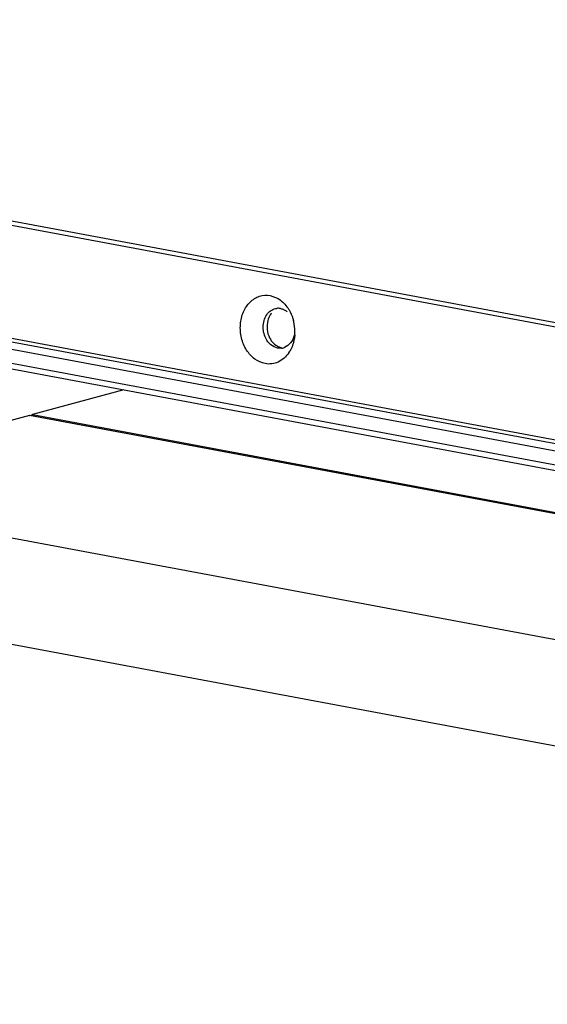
# Model space of a CAD drawing. Header units: millimetres. Extents: x 19192 to 20904, y 1507 to 2734.
# Tile 3 of 80: x 19284 to 19326, y 1704 to 1783. Entities that reach past the tile are written whole.
import ezdxf

# ---------------------------------------------------------------- set-up
doc = ezdxf.new("R2010")
doc.units = ezdxf.units.MM
doc.layers.add('02___PRT_ALL_AXES', color=7, linetype='Continuous')

msp = doc.modelspace()

# ---------------------------------------------------------------- linework, layer by layer
at = {"color": 7, "linetype": 'Continuous'}
for p, q in [((19197.118, 1782.717), (19609.942, 1705.514)), ((19608.723, 1705.369), (19195.899, 1782.572)), ((20024.58, 1618.28), (19194.439, 1773.526)), ((19195.237, 1773.695), (19608.061, 1696.492)), ((20024.249, 1617.752), (19194.108, 1772.998)), ((20025.196, 1616.457), (19192.996, 1772.088)), ((19193.209, 1771.633), (20025.409, 1616.002)), ((19304.415, 1756.503), (19304.11, 1756.514)), ((19291.828, 1753.19), (19284.539, 1751.202)), ((19284.294, 1751.135), (19262.454, 1745.177)), ((19284.294, 1751.135), (19284.329, 1751.136)), ((20066.845, 1604.783), (19284.294, 1751.135)), ((20066.848, 1604.79), (19284.328, 1751.136)), ((19284.539, 1751.202), (20066.879, 1604.889)), ((20063.704, 1595.328), (19262.454, 1745.177)), ((20060.429, 1587.455), (19256.094, 1737.881))]:
    msp.add_line(p, q, dxfattribs=at)
for centre, radius, start, end in [((19304.159, 1758.672), 1.016, 88.63534, 96.7325), ((19304.158, 1758.671), 1.016, 79.41474, 88.62296), ((19302.095, 1757.848), 3.396, 12.88876, 14.31692), ((19302.005, 1757.83), 3.488, 0.67412, 12.85765), ((19302.112, 1757.829), 3.381, 355.74564, 359.15833), ((19302.051, 1757.83), 3.442, 359.15179, 0.67232), ((19304.296, 1757.512), 1.016, 276.74584, 286.42141), ((19304.296, 1757.511), 1.014, 286.43226, 291.57451), ((19302.898, 1757.565), 2.544, 325.85682, 329.73755)]:
    msp.add_arc(centre, radius, start, end, dxfattribs=at)
for points, knots in [([(19303.111, 1755.271), (19302.818, 1755.326), (19302.231, 1755.599), (19301.573, 1756.344), (19301.175, 1757.316), (19301.087, 1758.381), (19301.32, 1759.395), (19301.854, 1760.217), (19302.635, 1760.714), (19303.238, 1760.749), (19303.515, 1760.697)], [0, 0, 0, 0, 0.115735, 0.242473, 0.378624, 0.517794, 0.652217, 0.776321, 0.890019, 1, 1, 1, 1]), ([(19303.515, 1760.697), (19303.808, 1760.642), (19304.395, 1760.37), (19304.817, 1759.891), (19304.991, 1759.615)], [0, 0, 0, 0, 0.477312, 1, 1, 1, 1]), ([(19303.166, 1757.293), (19303.009, 1757.607), (19302.87, 1758.311), (19303.105, 1759.003), (19303.313, 1759.261)], [0, 0, 0, 0, 0.514489, 1, 1, 1, 1]), ([(19303.313, 1759.261), (19303.405, 1759.375), (19303.623, 1759.57), (19303.902, 1759.664), (19304.039, 1759.681)], [0, 0, 0, 0, 0.513303, 1, 1, 1, 1]), ([(19304.345, 1759.67), (19304.392, 1759.662), (19304.586, 1759.611), (19304.764, 1759.508), (19304.881, 1759.412)], [0, 0, 0, 0, 0.241297, 1, 1, 1, 1]), ([(19304.991, 1759.615), (19305.035, 1759.545), (19305.203, 1759.253), (19305.323, 1758.934), (19305.386, 1758.688)], [0, 0, 0, 0, 0.245462, 1, 1, 1, 1]), ([(19305.484, 1757.578), (19305.475, 1757.461), (19305.418, 1757.012), (19305.265, 1756.573), (19305.096, 1756.283)], [0, 0, 0, 0, 0.258648, 1, 1, 1, 1]), ([(19304.11, 1756.514), (19303.915, 1756.55), (19303.523, 1756.75), (19303.265, 1757.096), (19303.166, 1757.293)], [0, 0, 0, 0, 0.474188, 1, 1, 1, 1]), ([(19305.433, 1757.511), (19305.376, 1757.3), (19305.196, 1756.911), (19304.852, 1756.64), (19304.669, 1756.568)], [0, 0, 0, 0, 0.525788, 1, 1, 1, 1]), ([(19305.004, 1756.138), (19304.794, 1755.828), (19304.359, 1755.429), (19303.647, 1755.227), (19303.285, 1755.239), (19303.111, 1755.271)], [0, 0, 0, 0, 0.512849, 0.75682, 1, 1, 1, 1]), ([(19284.449, 1751.117), (19284.455, 1751.128), (19284.477, 1751.163), (19284.511, 1751.194), (19284.539, 1751.202)], [0, 0, 0, 0, 0.28991, 1, 1, 1, 1])]:
    msp.add_open_spline(points, degree=3, knots=knots, dxfattribs=at)
at = {"layer": '02___PRT_ALL_AXES', "color": 7, "linetype": 'Continuous'}
for points, knots in [([(19303.618, 1759.297), (19303.585, 1759.256), (19303.457, 1759.077), (19303.37, 1758.871), (19303.327, 1758.71)], [0, 0, 0, 0, 0.241361, 1, 1, 1, 1]), ([(19303.327, 1758.71), (19303.267, 1758.483), (19303.233, 1758.002), (19303.366, 1757.539), (19303.471, 1757.329)], [0, 0, 0, 0, 0.499281, 1, 1, 1, 1]), ([(19303.471, 1757.329), (19303.55, 1757.173), (19303.744, 1756.892), (19304.025, 1756.691), (19304.173, 1756.626)], [0, 0, 0, 0, 0.519485, 1, 1, 1, 1])]:
    msp.add_open_spline(points, degree=3, knots=knots, dxfattribs=at)
msp.add_open_spline([(19304.173, 1756.626), (19304.25, 1756.592), (19304.331, 1756.566), (19304.414, 1756.55)], degree=3, dxfattribs=at)

doc.saveas('drawing.dxf')
